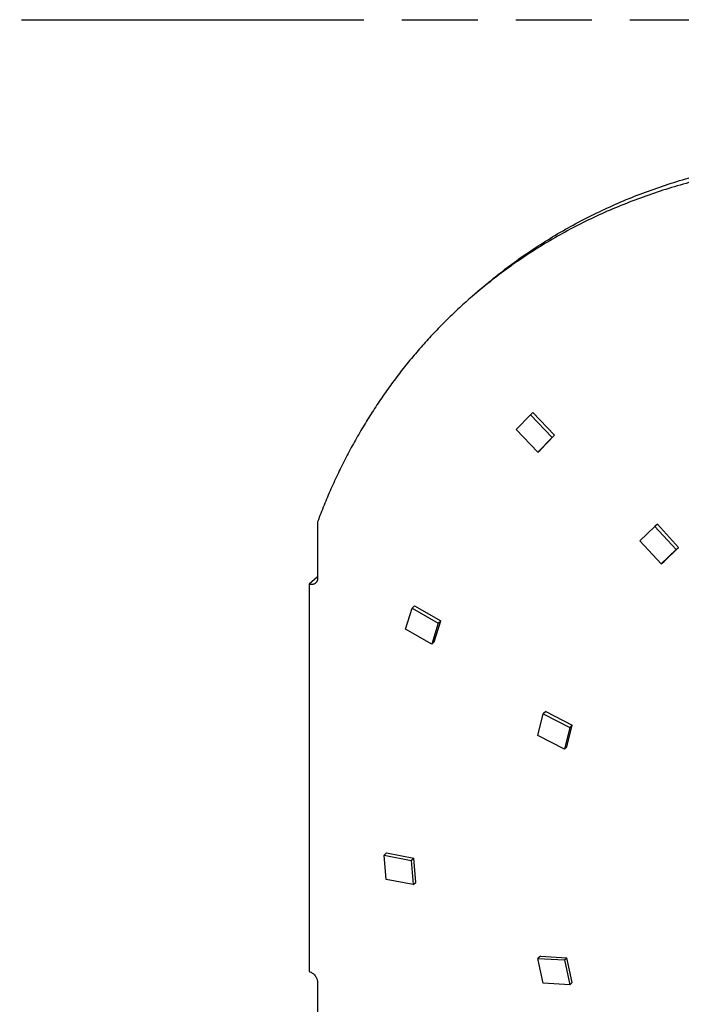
# Model space of a CAD drawing. Header units: millimetres. Extents: x 0 to 210, y 0 to 297.
# Tile 21 of 29: x 97 to 113, y 233 to 258. Entities that reach past the tile are written whole.
import ezdxf

# ---------------------------------------------------------------- set-up
doc = ezdxf.new("R2010")
doc.units = ezdxf.units.MM
doc.header["$LTSCALE"] = 19.36
doc.linetypes.add('PHANTOM', pattern=[0.8, 0.45, -0.05, 0.1, -0.05, 0.1, -0.05])
doc.layers.get('0').update_dxf_attribs({"linetype": 'CONTINUOUS'})
doc.layers.add('DEFAULT_3', color=7, linetype='PHANTOM')

msp = doc.modelspace()

# ---------------------------------------------------------------- linework, layer by layer
at = {"color": 7, "linetype": 'Continuous'}
for p, q in [((108.2722, 250.8059), (108.0659, 250.6273)), ((109.6129, 247.6669), (109.5479, 247.6106)), ((109.6129, 247.6669), (110.1658, 247.0898)), ((109.1826, 247.2324), (109.5479, 247.6106)), ((109.5479, 247.6106), (110.1008, 247.0335)), ((109.7354, 246.6552), (109.1826, 247.2324)), ((110.1008, 247.0335), (109.7354, 246.6552)), ((109.8004, 246.7115), (110.1658, 247.0898)), ((110.1008, 247.0335), (110.1658, 247.0898)), ((109.7354, 246.6552), (109.8004, 246.7115)), ((104.1284, 244.8838), (104.1284, 243.4464)), ((112.3396, 244.3992), (112.7175, 244.7641)), ((112.7825, 244.8204), (112.7175, 244.7641)), ((112.7175, 244.7641), (113.2592, 244.1758)), ((112.7825, 244.8204), (113.3242, 244.2321)), ((112.8813, 243.8109), (112.3396, 244.3992)), ((113.2592, 244.1758), (112.8813, 243.8109)), ((112.9463, 243.8672), (113.3242, 244.2321)), ((113.2592, 244.1758), (113.3242, 244.2321)), ((112.8813, 243.8109), (112.9463, 243.8672)), ((104.1181, 243.471), (103.9119, 243.2924)), ((103.9119, 243.2924), (103.9119, 233.4251)), ((106.3698, 242.1471), (106.5357, 242.6822)), ((106.6007, 242.7385), (106.5357, 242.6822)), ((106.5357, 242.6822), (107.2021, 242.3002)), ((106.6007, 242.7385), (107.2671, 242.3565)), ((107.0362, 241.7651), (106.3698, 242.1471)), ((107.2021, 242.3002), (107.0362, 241.7651)), ((107.1012, 241.8213), (107.2671, 242.3565)), ((107.2021, 242.3002), (107.2671, 242.3565)), ((107.0362, 241.7651), (107.1012, 241.8213)), ((109.7398, 239.4383), (109.8746, 239.9904)), ((109.9396, 240.0467), (109.8746, 239.9904)), ((109.8746, 239.9904), (110.5501, 239.6414)), ((109.9396, 240.0467), (110.6151, 239.6977)), ((110.5501, 239.6414), (110.4153, 239.0892)), ((110.4803, 239.1455), (110.6151, 239.6977)), ((110.5501, 239.6414), (110.6151, 239.6977)), ((110.4153, 239.0892), (109.7398, 239.4383)), ((110.4153, 239.0892), (110.4803, 239.1455)), ((105.8867, 236.4483), (105.8217, 236.392)), ((105.8777, 235.7722), (105.8217, 236.392)), ((105.8217, 236.392), (106.5116, 236.2568)), ((105.8867, 236.4483), (106.5766, 236.3131)), ((106.5116, 236.2568), (106.5766, 236.3131)), ((106.5116, 236.2568), (106.5675, 235.637)), ((106.6325, 235.6933), (106.5766, 236.3131)), ((106.5675, 235.637), (105.8777, 235.7722)), ((106.5675, 235.637), (106.6325, 235.6933)), ((109.8054, 233.815), (109.7404, 233.7587)), ((109.8753, 233.1288), (109.7404, 233.7587)), ((109.7404, 233.7587), (110.4158, 233.7179)), ((109.8054, 233.815), (110.4808, 233.7742)), ((110.4158, 233.7179), (110.4808, 233.7742)), ((110.4158, 233.7179), (110.5507, 233.088)), ((110.6157, 233.1443), (110.4808, 233.7742)), ((104.1284, 233.1461), (104.1284, 231.7142)), ((110.5507, 233.088), (109.8753, 233.1288)), ((110.5507, 233.088), (110.6157, 233.1443))]:
    msp.add_line(p, q, dxfattribs=at)
msp.add_arc((104.1848, 243.7018), 0.2403, 253.88785, 256.41843, dxfattribs=at)
for points, knots in [([(108.2722, 250.8059), (108.4209, 250.9347), (108.7241, 251.1858), (109.1955, 251.5423), (109.6829, 251.8782), (110.1859, 252.1932), (110.7038, 252.487), (111.2361, 252.7593), (111.7822, 253.0096), (112.3415, 253.2379), (112.9134, 253.4437), (113.4973, 253.6269), (113.9923, 253.7603), (114.3936, 253.8556), (114.7999, 253.9436), (115.3142, 254.039), (115.834, 254.1147), (116.2541, 254.1637), (116.6788, 254.205), (116.9989, 254.2271), (117.213, 254.2379)], [0, 0, 0, 0, 0.0604847, 0.1210209, 0.1816599, 0.242452, 0.3034469, 0.3646924, 0.426235, 0.4881191, 0.5503869, 0.6130782, 0.67623, 0.7079911, 0.7398799, 0.8040529, 0.8687805, 0.9013617, 0.9340908, 1, 1, 1, 1]), ([(117.0068, 254.0593), (116.7927, 254.0485), (116.4726, 254.0264), (116.0478, 253.9851), (115.6277, 253.9361), (115.1079, 253.8604), (114.5936, 253.765), (114.1873, 253.677), (113.7861, 253.5817), (113.291, 253.4483), (112.7072, 253.2651), (112.1353, 253.0592), (111.5759, 252.831), (111.0298, 252.5807), (110.4975, 252.3084), (109.9796, 252.0146), (109.4767, 251.6996), (108.9892, 251.3636), (108.5179, 251.0072), (108.2146, 250.7561), (108.0659, 250.6273)], [0, 0, 0, 0, 0.0659092, 0.0986383, 0.1312195, 0.1959471, 0.2601201, 0.2920089, 0.32377, 0.3869218, 0.4496131, 0.5118809, 0.573765, 0.6353076, 0.6965531, 0.757548, 0.8183401, 0.8789791, 0.9395153, 1, 1, 1, 1]), ([(108.0659, 250.6273), (107.9571, 250.5331), (107.7425, 250.341), (107.4299, 250.0427), (107.1269, 249.7341), (106.8335, 249.4154), (106.55, 249.087), (106.2766, 248.7488), (106.0133, 248.4013), (105.7604, 248.0445), (105.518, 247.6787), (105.2862, 247.304), (105.0651, 246.9208), (104.855, 246.5292), (104.656, 246.1294), (104.468, 245.7217), (104.2913, 245.3064), (104.1814, 245.0254), (104.1284, 244.8838)], [0, 0, 0, 0, 0.0613624, 0.1227527, 0.184199, 0.245729, 0.30737, 0.369149, 0.4310926, 0.4932266, 0.5555762, 0.6181658, 0.6810192, 0.7441589, 0.8076067, 0.8713833, 0.9355082, 1, 1, 1, 1]), ([(104.1284, 243.4464), (104.1284, 243.44), (104.1278, 243.4275), (104.1253, 243.409), (104.121, 243.3914), (104.1151, 243.3747), (104.1075, 243.359), (104.0984, 243.3446), (104.0878, 243.3314), (104.0798, 243.3236), (104.0755, 243.3199)], [0, 0, 0, 0, 0.1348323, 0.2662098, 0.3943088, 0.5194276, 0.6419841, 0.7625064, 0.8816154, 1, 1, 1, 1]), ([(104.0755, 243.3199), (104.0705, 243.3155), (104.0597, 243.3074), (104.0418, 243.2977), (104.0224, 243.2903), (104.0017, 243.2855), (103.9801, 243.2833), (103.9576, 243.2837), (103.9347, 243.2866), (103.9195, 243.2902), (103.9119, 243.2924)], [0, 0, 0, 0, 0.1161885, 0.2333978, 0.3525768, 0.4745413, 0.5999301, 0.7291815, 0.8625274, 1, 1, 1, 1]), ([(103.9119, 233.4251), (103.9264, 233.4209), (103.9478, 233.4125), (103.975, 233.3979), (104.0018, 233.3805), (104.0331, 233.3547), (104.0659, 233.3183), (104.0928, 233.2779), (104.1097, 233.2416), (104.1193, 233.2119), (104.1245, 233.1898), (104.1277, 233.1679), (104.1284, 233.1533), (104.1284, 233.1461)], [0, 0, 0, 0, 0.1204895, 0.1827779, 0.2461472, 0.3751191, 0.5054716, 0.6350268, 0.7616902, 0.8234145, 0.883789, 0.9426793, 1, 1, 1, 1])]:
    msp.add_open_spline(points, degree=3, knots=knots, dxfattribs=at)
at = {"layer": 'DEFAULT_3', "color": 91, "linetype": 'PHANTOM', "true_color": 0x80ff80}
msp.add_line((50.1286, 257.68), (150.1286, 257.68), dxfattribs=at)

doc.saveas('drawing.dxf')
